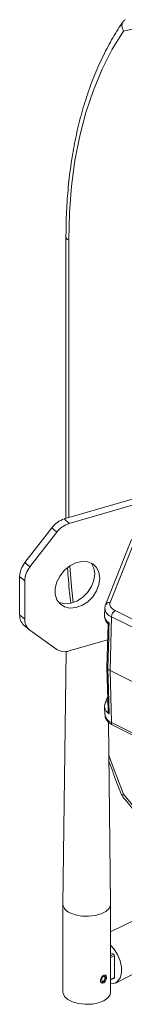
# Model space of a CAD drawing. Header units: millimetres. Extents: x -219 to 1361, y -849 to 661.
# Tile 21 of 73: x 290 to 310, y -378 to -184. Entities that reach past the tile are written whole.
import ezdxf

# ---------------------------------------------------------------- set-up
doc = ezdxf.new("R2010")
doc.units = ezdxf.units.MM

msp = doc.modelspace()

# ---------------------------------------------------------------- linework, layer by layer
at = {"color": 7, "linetype": 'Continuous', "lineweight": 15}
for p, q in [((298.68, -226.92), (298.68, -282.37)), ((298.34, -282.47), (319.16, -276.46)), ((299.34, -283.33), (320.16, -277.32)), ((298.34, -282.47), (299.34, -283.33)), ((290.56, -291.06), (295.89, -284.19)), ((296.89, -285.05), (295.89, -284.19)), ((296.89, -285.05), (291.56, -291.92)), ((311.61, -286.53), (306.48, -299.39)), ((312.54, -286.04), (307.41, -298.9)), ((290.56, -291.06), (291.56, -291.92)), ((290.54, -294.67), (289.54, -293.8)), ((289.54, -301.32), (289.54, -293.8)), ((290.54, -302.19), (290.54, -294.67)), ((306.34, -300.04), (306.28, -301.51)), ((289.54, -301.32), (290.54, -302.19)), ((306.28, -301.45), (306.28, -301.51)), ((307.68, -301.7), (307.38, -312.28)), ((374.77, -335.25), (307.68, -301.7)), ((308.39, -300.51), (375.48, -334.06)), ((290.39, -303.35), (291.39, -304.21)), ((306.97, -303.1), (306.72, -311.7)), ((291.56, -304.35), (296.89, -308.14)), ((306.88, -306.27), (299.34, -308.45)), ((306.87, -306.57), (306.86, -306.27)), ((298.69, -308.57), (298.09, -358.3)), ((306.72, -311.72), (306.97, -320.09)), ((307.38, -312.28), (374.47, -345.82)), ((307.68, -322.55), (307.38, -312.28)), ((306.89, -317.52), (306.42, -318.7)), ((306.28, -319.5), (306.34, -320.98)), ((307.49, -358.3), (307.06, -322.42)), ((307.68, -322.55), (374.77, -356.09)), ((307.94, -323.06), (375.03, -356.6)), ((298.09, -358.32), (298.09, -375.64)), ((307.49, -375.64), (307.49, -358.32)), ((312.59, -361.2), (307.49, -363.75)), ((308.1, -368.13), (307.49, -367.83)), ((308.24, -372.7), (308.24, -368.37)), ((308.43, -373.79), (316.8, -369.6)), ((307.49, -373.16), (308.19, -372.81))]:
    msp.add_line(p, q, dxfattribs=at)
at = {"color": 8, "linetype": 'Continuous', "lineweight": 15}
for p, q in [((299.21, -227.55), (299.21, -282.21)), ((307.49, -368.43), (308.1, -368.13)), ((308.24, -368.37), (307.49, -368.75)), ((307.49, -373.08), (308.24, -372.7))]:
    msp.add_line(p, q, dxfattribs=at)
at = {"color": 7, "linetype": 'Continuous', "lineweight": 15, "flags": 128}
for points in [[(348, -192.19), (343.56, -190.14), (339.13, -188.43), (334.74, -187.07), (330.4, -186.06), (326.13, -185.42), (321.94, -185.13), (317.84, -185.21), (313.87, -185.64), (310.02, -186.44)], [(310.02, -186.44), (307.8, -190.04), (305.81, -193.92), (304.08, -198.07), (302.6, -202.46), (301.39, -207.09), (300.44, -211.93), (299.76, -216.97), (299.35, -222.18), (299.21, -227.55)], [(305.35, -294.15), (305.19, -293.01), (304.71, -292.04), (303.95, -291.33), (302.97, -290.92), (301.83, -290.84), (300.63, -291.11), (299.46, -291.69), (298.39, -292.55), (297.51, -293.63), (296.88, -294.84), (296.56, -296.09), (296.56, -297.29), (296.88, -298.36), (297.51, -299.2), (298.39, -299.77), (299.46, -300.02), (300.63, -299.92), (301.83, -299.49), (302.97, -298.76), (303.95, -297.79), (304.71, -296.63), (305.19, -295.39), (305.35, -294.15)], [(304.35, -293.29), (304.19, -292.14), (303.72, -291.2)], [(297.15, -298.79), (297.39, -298.91), (298.46, -299.15), (299.63, -299.06), (300.83, -298.63), (301.97, -297.9), (302.95, -296.92), (303.71, -295.77), (304.19, -294.53), (304.35, -293.29)], [(307.41, -298.9), (307.35, -299.12), (307.34, -299.34), (307.39, -299.55), (307.49, -299.77), (307.65, -299.97), (307.85, -300.17), (308.1, -300.35), (308.39, -300.51)], [(307.17, -302.92), (307.15, -303.83), (307.1, -305.59), (306.92, -312.01)], [(306.92, -312.01), (306.97, -313.71), (307.17, -320.83)], [(310.02, -336.63), (313.87, -341.28), (317.84, -345.69), (321.94, -349.86), (326.13, -353.77), (330.4, -357.39), (334.74, -360.73), (339.13, -363.76), (343.56, -366.47), (348, -368.86)], [(307.49, -373.98), (308.13, -373.91), (308.84, -373.5), (309.35, -372.79), (309.62, -371.81), (309.62, -370.65), (309.35, -369.4), (308.84, -368.17), (308.13, -367.06), (307.49, -366.35)], [(306.4, -372.8), (306.37, -372.65), (306.3, -372.55), (306.18, -372.51), (306.05, -372.54), (305.91, -372.65), (305.8, -372.8), (305.72, -372.98), (305.69, -373.15), (305.72, -373.31), (305.8, -373.41), (305.91, -373.45), (306.05, -373.41), (306.18, -373.31), (306.3, -373.16), (306.37, -372.98), (306.4, -372.8)], [(298.09, -375.64), (298.1, -375.79), (298.38, -376.45), (299.03, -377.04), (299.98, -377.52), (301.17, -377.84), (302.49, -377.98), (303.83, -377.93), (305.09, -377.69), (306.16, -377.28), (306.96, -376.73), (307.4, -376.09), (307.49, -375.64)]]:
    msp.add_lwpolyline(points, dxfattribs=at)
at = {"color": 8, "linetype": 'Continuous', "lineweight": 15, "flags": 128}
for points in [[(299.43, -291.71), (299.76, -295.84), (300.09, -298.93)], [(307.14, -328.94), (307.8, -330.81), (310.02, -336.63)], [(299.47, -359.98), (300.54, -360.38), (301.79, -360.61), (303.13, -360.66), (304.44, -360.52), (305.61, -360.2), (306.56, -359.73), (307.2, -359.14), (307.48, -358.49), (307.49, -358.3)]]:
    msp.add_lwpolyline(points, dxfattribs=at)
at = {"color": 8, "linetype": 'Continuous', "lineweight": 15}
for centre, radius, start, end in [((299.42, -226.84), 0.748, 186.0761, 253.1883), ((308.23, -299.89), 1.9, 184.3263, 253.061), ((307.28, -299.77), 0.88, 81.3277, 154.8343), ((308.02, -301.4), 1.74, 183.5627, 240.8655), ((308.05, -319.27), 1.78, 187.4689, 240.5452), ((307.15, -319), 0.785, 107.6249, 157.4197), ((308.4, -320.58), 2.09, 190.8705, 250.0018), ((308.22, -322.6), 0.543, 175.0772, 238.7723), ((300.1, -358.05), 2.03, 187.0437, 251.7515)]:
    msp.add_arc(centre, radius, start, end, dxfattribs=at)
at = {"color": 7, "linetype": 'Continuous', "lineweight": 15}
for centre, radius, start, end in [((299.8, -287.14), 4.9, 107.3174, 142.8884), ((300.8, -288.01), 4.9, 107.3175, 142.8885), ((294.12, -293.93), 4.58, 141.0614, 178.3323), ((295.12, -294.8), 4.58, 141.0613, 178.3321), ((292.14, -301.43), 2.6, 177.7506, 227.5994), ((293.11, -302.3), 2.57, 177.5885, 232.8027), ((309.13, -301.76), 1.45, 120.7817, 177.7744), ((298.43, -305.76), 2.83, 236.9965, 288.6925), ((309.31, -308.4), 4.33, 236.5424, 243.5856), ((307.95, -368.38), 0.29, 0.9682, 59.2405), ((308.13, -372.72), 0.111, 301.7659, 6.9036)]:
    msp.add_arc(centre, radius, start, end, dxfattribs=at)
for points, knots in [([(309.95, -184.58), (309.62, -185.08), (308.56, -186.64), (306.94, -189.45), (305.15, -193.08), (303.58, -196.92), (302.21, -200.97), (301.06, -205.2), (300.13, -209.61), (299.43, -214.19), (298.95, -218.91), (298.71, -223.17), (298.69, -225.87), (298.68, -226.92)], [0, 0, 0, 0, 0.0459681, 0.1445641, 0.243281, 0.3421549, 0.4411574, 0.5402595, 0.6394336, 0.7386563, 0.8379079, 0.937173, 1, 1, 1, 1]), ([(310.02, -186.44), (309.92, -186.22), (309.71, -185.79), (309.7, -185.11), (309.88, -184.64), (310.13, -184.35), (310.29, -184.26), (310.37, -184.21)], [0, 0, 0, 0, 0.252782, 0.503723, 0.75212, 0.876187, 1, 1, 1, 1]), ([(298.97, -292.07), (299.09, -293.7), (299.25, -295.98), (299.57, -298.3), (299.66, -298.96)], [0, 0, 0, 0, 0.714923, 1, 1, 1, 1]), ([(306.48, -299.39), (306.4, -299.58), (306.32, -299.79), (306.35, -300), (306.35, -300.03)], [0, 0, 0, 0, 0.888284, 1, 1, 1, 1]), ([(306.29, -301.41), (306.29, -301.41), (306.23, -301.67), (306.35, -302.21), (306.62, -302.78), (306.91, -303.03), (307, -303.11)], [0, 0, 0, 0, 0.006635, 0.420482, 0.815506, 1, 1, 1, 1]), ([(307.17, -302.92), (307.17, -302.93), (307.09, -302.98), (306.98, -303.05), (306.98, -303.09), (306.99, -303.1)], [0, 0, 0, 0, 0.008571, 0.656408, 1, 1, 1, 1]), ([(306.92, -312.01), (306.86, -311.96), (306.74, -311.87), (306.73, -311.76), (306.72, -311.7)], [0, 0, 0, 0, 0.51189, 1, 1, 1, 1]), ([(306.42, -318.7), (306.35, -318.89), (306.25, -319.16), (306.3, -319.44), (306.32, -319.53)], [0, 0, 0, 0, 0.679035, 1, 1, 1, 1]), ([(306.38, -321.01), (306.39, -321.18), (306.41, -321.61), (306.78, -322.2), (307.3, -322.71), (307.75, -322.95), (307.94, -323.06)], [0, 0, 0, 0, 0.192812, 0.475208, 0.769709, 1, 1, 1, 1]), ([(307.17, -320.83), (307.17, -320.82), (307.09, -320.66), (306.98, -320.42), (306.99, -320.17), (306.99, -320.09)], [0, 0, 0, 0, 0.008962, 0.68622, 1, 1, 1, 1]), ([(307.15, -330.11), (307.64, -331.49), (308.46, -333.76), (309.36, -336.02), (309.72, -336.9)], [0, 0, 0, 0, 0.6078314, 1, 1, 1, 1]), ([(310.02, -336.63), (309.91, -336.71), (309.72, -336.85), (309.74, -336.88), (309.74, -336.9)], [0, 0, 0, 0, 0.576282, 1, 1, 1, 1]), ([(309.73, -336.91), (310.23, -337.55), (311.89, -339.62), (314.78, -343.01), (318.43, -347.01), (322.19, -350.79), (326.02, -354.36), (329.93, -357.7), (333.9, -360.81), (337.91, -363.67), (341.97, -366.28), (345.49, -368.31), (347.66, -369.42), (348.47, -369.83)], [0, 0, 0, 0, 0.0437623, 0.1433629, 0.2429887, 0.3426339, 0.4423, 0.5419876, 0.6416963, 0.7414246, 0.841169, 0.9409242, 1, 1, 1, 1]), ([(306.12, -373.75), (306.05, -373.77), (305.91, -373.82), (305.72, -373.78), (305.56, -373.65), (305.47, -373.45), (305.45, -373.21), (305.52, -372.95), (305.65, -372.69), (305.84, -372.47), (306.04, -372.31), (306.25, -372.22), (306.42, -372.21), (306.56, -372.28), (306.64, -372.44), (306.67, -372.67), (306.65, -372.93), (306.57, -373.21), (306.44, -373.46), (306.28, -373.65), (306.17, -373.72), (306.12, -373.75)], [0, 0, 0, 0, 0.053095, 0.106174, 0.159779, 0.213769, 0.267172, 0.319929, 0.37299, 0.426825, 0.480707, 0.533848, 0.586614, 0.639926, 0.693886, 0.747588, 0.8005, 0.853335, 0.906913, 0.960903, 1, 1, 1, 1]), ([(305.47, -373.58), (305.47, -373.58), (305.53, -373.63), (305.69, -373.65), (305.89, -373.62), (306.09, -373.51), (306.29, -373.32), (306.43, -373.05), (306.48, -372.83), (306.49, -372.63), (306.46, -372.45), (306.37, -372.28), (306.3, -372.24), (306.28, -372.23)], [0, 0, 0, 0, 0.010505, 0.113141, 0.210461, 0.318163, 0.444288, 0.579546, 0.711614, 0.741698, 0.867896, 0.97374, 1, 1, 1, 1])]:
    msp.add_open_spline(points, degree=3, knots=knots, dxfattribs=at)

doc.saveas('drawing.dxf')
